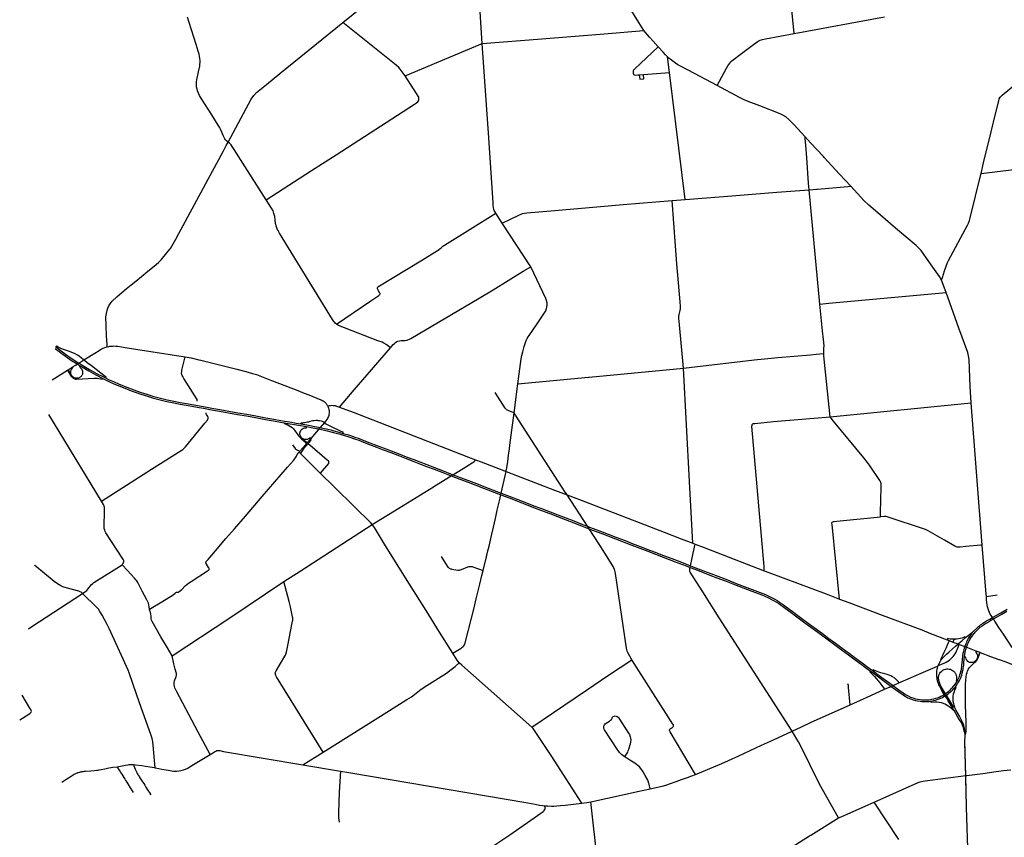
# Model space of a CAD drawing. Header units: feet. Extents: x 1677015 to 1902061, y 161166 to 378285.
# Tile 2 of 66: x 1677015 to 1719440, y 203169 to 238414. Entities that reach past the tile are written whole.
import ezdxf

# ---------------------------------------------------------------- set-up
doc = ezdxf.new("R2010")
doc.units = ezdxf.units.FT
doc.header["$MEASUREMENT"] = 0
doc.layers.add('326765_Road_Centerlines_O', color=7, linetype='Continuous')

msp = doc.modelspace()

# ---------------------------------------------------------------- linework, layer by layer
at = {"layer": '326765_Road_Centerlines_O'}
for p, q in [((1690942, 238294), (1695510, 241998)), ((1710389, 237816), (1714283, 238534)), ((1693629, 235990), (1696949, 237382)), ((1705009, 236136), (1704923, 236811)), ((1703656, 236039), (1703711, 236043)), ((1703711, 236043), (1703890, 236056)), ((1703890, 236056), (1705009, 236136)), ((1705683, 230659), (1705009, 236136)), ((1711037, 231085), (1711354, 231112)), ((1711495, 226151), (1711037, 231085)), ((1705131, 230616), (1705683, 230659)), ((1705131, 230616), (1705683, 230659)), ((1697808, 229638), (1697525, 230076)), ((1699036, 227762), (1697808, 229638)), ((1716935, 226652), (1716735, 227187)), ((1678558, 224322), (1678582, 224303)), ((1678607, 224338), (1678582, 224303)), ((1679786, 223749), (1680319, 224083)), ((1691993, 223106), (1692987, 224262)), ((1679786, 223749), (1679748, 223766)), ((1679812, 223717), (1679786, 223749)), ((1678421, 222895), (1679068, 223301)), ((1679068, 223301), (1679100, 223321)), ((1679100, 223321), (1679326, 223463)), ((1679111, 223303), (1679100, 223321)), ((1679209, 223144), (1679111, 223303)), ((1679326, 223463), (1679418, 223520)), ((1701551, 223011), (1705623, 223397)), ((1679221, 223151), (1679209, 223144)), ((1680719, 222969), (1680737, 223006)), ((1687915, 222845), (1688999, 222426)), ((1688999, 222426), (1689197, 222346)), ((1689197, 222346), (1689541, 222209)), ((1698317, 221468), (1698481, 222713)), ((1711941, 221288), (1718015, 221897)), ((1718491, 215763), (1718015, 221897)), ((1680535, 217663), (1678277, 221392)), ((1688411, 221042), (1688404, 221001)), ((1690146, 221048), (1690122, 221064)), ((1690166, 221034), (1690146, 221048)), ((1689132, 221028), (1689125, 220991)), ((1689373, 220827), (1689378, 220871)), ((1689878, 220738), (1689563, 220363)), ((1689907, 220772), (1689878, 220738)), ((1689896, 220774), (1689907, 220772)), ((1690949, 220583), (1690960, 220624)), ((1689238, 220321), (1689246, 220331)), ((1689379, 220200), (1689238, 220321)), ((1689404, 220179), (1689379, 220200)), ((1689563, 220363), (1689404, 220179)), ((1689499, 220204), (1689594, 220317)), ((1689563, 220363), (1689532, 220391)), ((1689077, 219802), (1689050, 219770)), ((1689109, 219713), (1689050, 219770)), ((1689357, 220169), (1689378, 220150)), ((1689404, 220179), (1689378, 220150)), ((1696355, 219560), (1696650, 219446)), ((1696650, 219446), (1696895, 219352)), ((1696895, 219352), (1697532, 219106)), ((1697532, 219106), (1697973, 218937)), ((1697973, 218937), (1698420, 218765)), ((1698420, 218765), (1700061, 218135)), ((1700061, 218135), (1700608, 217925)), ((1697684, 217669), (1697744, 217933)), ((1700608, 217925), (1700579, 217969)), ((1700608, 217925), (1701204, 217696)), ((1701204, 217696), (1704777, 216322)), ((1701982, 215807), (1701554, 216471)), ((1705521, 216036), (1706017, 215845)), ((1706017, 215845), (1706113, 215808)), ((1706113, 215808), (1706511, 215655)), ((1706511, 215655), (1709095, 214662)), ((1718659, 213652), (1718491, 215763)), ((1709095, 214662), (1709288, 214589)), ((1709288, 214589), (1711758, 213659)), ((1711758, 213659), (1712340, 213440)), ((1712340, 213440), (1712745, 213288)), ((1718667, 213551), (1718659, 213652)), ((1718667, 213551), (1719131, 213622)), ((1719026, 212493), (1718969, 212580)), ((1716993, 211734), (1716973, 211680)), ((1717326, 211706), (1717327, 211697)), ((1717761, 211778), (1717739, 211805)), ((1717761, 211778), (1718063, 212017)), ((1716973, 211680), (1717062, 211646)), ((1717062, 211646), (1717050, 211616)), ((1717062, 211646), (1717221, 211587)), ((1717235, 211624), (1717221, 211587)), ((1717852, 211349), (1718209, 211212)), ((1718209, 211212), (1718382, 211147)), ((1718301, 210943), (1718285, 210944)), ((1718369, 211108), (1718301, 210943)), ((1718382, 211147), (1718369, 211108)), ((1718382, 211147), (1718402, 211138)), ((1718388, 211104), (1718402, 211138)), ((1716461, 210510), (1716559, 210553)), ((1716696, 210831), (1716726, 210816)), ((1713674, 210334), (1713647, 210301)), ((1713791, 210391), (1713768, 210356)), ((1714264, 209588), (1714281, 209550)), ((1714281, 209550), (1714519, 209654)), ((1714899, 209824), (1714879, 209868)), ((1717362, 209909), (1717399, 209889)), ((1716276, 209038), (1716280, 208994)), ((1717302, 208776), (1717269, 208759)), ((1717217, 208665), (1717250, 208682)), ((1717755, 207623), (1717787, 207624)), ((1689210, 206293), (1690087, 206841)), ((1717766, 206222), (1717752, 206895)), ((1681314, 206064), (1681219, 206212)), ((1689210, 206293), (1690835, 206023)), ((1717775, 205830), (1717766, 206222)), ((1682804, 206176), (1682856, 206166)), ((1682856, 206166), (1683014, 206137)), ((1717775, 205830), (1717827, 205837)), ((1717780, 205672), (1717775, 205830)), ((1717827, 205837), (1717933, 205851)), ((1717933, 205851), (1718512, 205926)), ((1718512, 205926), (1719092, 206001)), ((1719092, 206001), (1719197, 206015)), ((1704183, 205262), (1704134, 205467)), ((1714890, 203076), (1713834, 204687)), ((1711097, 203261), (1712293, 204003)), ((1712293, 204003), (1712341, 204025))]:
    msp.add_line(p, q, dxfattribs=at)
for points in [[(1710389, 237816), (1710118, 240605), (1709987, 241914), (1709971, 242079), (1709968, 242276), (1709984, 242424), (1710024, 242960), (1710069, 243441), (1710150, 244494), (1710196, 245056), (1710285, 246230)], [(1703904, 237949), (1703691, 238288), (1702221, 240675), (1701661, 241592), (1700754, 243162), (1700695, 243247), (1700645, 243311), (1700599, 243358), (1700161, 243776), (1700115, 243829), (1700100, 243855), (1700092, 243876)], [(1696949, 237382), (1696769, 240137), (1696762, 240257), (1696762, 240324), (1696766, 240391), (1696774, 240442), (1696980, 241275), (1697231, 242373), (1697401, 243106)], [(1686002, 233137), (1685924, 233197), (1685886, 233237), (1685855, 233281), (1685787, 233428), (1685729, 233560), (1685668, 233691), (1685619, 233778), (1685567, 233865), (1685289, 234309), (1684854, 235000), (1684768, 235140), (1684713, 235248), (1684677, 235341), (1684657, 235413), (1684639, 235515), (1684631, 235626), (1684638, 235728), (1684649, 235821), (1684721, 236171), (1684771, 236417), (1684784, 236490), (1684790, 236563), (1684792, 236661), (1684784, 236743), (1684767, 236841), (1684746, 236921), (1684707, 237052), (1684615, 237351), (1684321, 238299), (1684249, 238528)], [(1686002, 233137), (1686993, 234984), (1687097, 235145), (1687215, 235268), (1687644, 235625), (1688229, 236091), (1690942, 238294)], [(1693629, 235990), (1693491, 236173), (1693409, 236285), (1693348, 236352), (1693247, 236434), (1693162, 236508), (1690942, 238294)], [(1696949, 237382), (1699516, 237586), (1702196, 237802), (1703904, 237949)], [(1704523, 237248), (1704303, 237495), (1704147, 237667), (1703904, 237949)], [(1708835, 237482), (1708918, 237526), (1709015, 237562), (1709154, 237593), (1710389, 237816)], [(1697525, 230076), (1697488, 230140), (1697466, 230189), (1697451, 230230), (1697431, 230317), (1697421, 230408), (1697413, 230524), (1697232, 233320), (1696949, 237382)], [(1704523, 237248), (1703511, 236280), (1703467, 236233), (1703453, 236202), (1703447, 236157), (1703452, 236103), (1703458, 236068), (1703468, 236052), (1703494, 236035), (1703540, 236029), (1703656, 236039)], [(1704923, 236811), (1704837, 236901), (1704734, 237012), (1704523, 237248)], [(1707064, 235572), (1707467, 236317), (1707528, 236426), (1707654, 236594), (1707700, 236639), (1707816, 236733), (1707999, 236871), (1708578, 237301), (1708798, 237463), (1708835, 237482)], [(1707064, 235572), (1706084, 236093), (1705490, 236407), (1705379, 236470), (1705266, 236545), (1704986, 236757), (1704923, 236811)], [(1718440, 231788), (1718548, 232237), (1718877, 233581), (1719066, 234355), (1719199, 234918), (1719225, 235007), (1719262, 235069), (1719354, 235153), (1721403, 236861)], [(1687634, 230652), (1689594, 231915), (1690649, 232595), (1694026, 234777), (1694114, 234834), (1694171, 234879), (1694192, 234910), (1694209, 234955), (1694214, 235013), (1694209, 235069), (1694188, 235118), (1694115, 235229), (1693629, 235990)], [(1703711, 236043), (1703734, 235850), (1703914, 235864), (1703890, 236056)], [(1710862, 233358), (1710369, 233892), (1710154, 234118), (1710029, 234225), (1709904, 234298), (1709776, 234354), (1708902, 234697), (1708402, 234887), (1708226, 234961), (1708028, 235061), (1707064, 235572)], [(1711681, 232468), (1711642, 232510), (1711092, 233110), (1710862, 233358)], [(1710927, 232457), (1710885, 233000), (1710864, 233281), (1710862, 233358)], [(1685320, 231888), (1685778, 232737), (1685910, 232985), (1686002, 233137)], [(1686170, 232941), (1686122, 233018), (1686085, 233066), (1686051, 233097), (1686002, 233137)], [(1687634, 230652), (1686724, 232070), (1686250, 232813), (1686170, 232941)], [(1711037, 231085), (1711009, 231369), (1710927, 232457)], [(1712824, 231232), (1712345, 231752), (1711681, 232468)], [(1718440, 231788), (1719730, 231941), (1720190, 231983), (1722460, 232144)], [(1683511, 228554), (1683574, 228652), (1683736, 228946), (1683868, 229197), (1685320, 231888)], [(1716735, 227187), (1716774, 227304), (1716868, 227584), (1716989, 227944), (1717031, 228039), (1717852, 229553), (1717895, 229646), (1717940, 229760), (1717970, 229876), (1718423, 231736), (1718440, 231788)], [(1711354, 231112), (1711396, 231115), (1712704, 231223), (1712824, 231232)], [(1716735, 227187), (1716649, 227337), (1716293, 227841), (1715851, 228470), (1715747, 228584), (1715639, 228678), (1714750, 229432), (1713887, 230174), (1713605, 230413), (1713385, 230623), (1713113, 230916), (1712824, 231232)], [(1705683, 230659), (1707341, 230788), (1709642, 230974), (1711037, 231085)], [(1688141, 229332), (1688107, 229402), (1688075, 229483), (1688041, 229629), (1688021, 229789), (1688003, 229935), (1687971, 230065), (1687931, 230169), (1687864, 230296), (1687634, 230652)], [(1697808, 229638), (1698548, 230003), (1698617, 230035), (1698678, 230055), (1698762, 230073), (1698860, 230086), (1700080, 230193), (1701551, 230318), (1703018, 230440), (1705131, 230616)], [(1705419, 225609), (1705419, 225630), (1705427, 225710), (1705468, 225874), (1705483, 225952), (1705492, 226045), (1705473, 226256), (1705327, 227890), (1705268, 228670), (1705131, 230616)], [(1692426, 226858), (1692432, 226876), (1692447, 226894), (1694365, 228060), (1695023, 228458), (1695083, 228501), (1695124, 228535), (1695188, 228596), (1695249, 228647), (1695284, 228674), (1695325, 228699), (1697525, 230076)], [(1690555, 225399), (1690497, 225485), (1688208, 229214), (1688145, 229323), (1688141, 229332)], [(1683106, 228069), (1683164, 228130), (1683300, 228285), (1683418, 228429), (1683504, 228543), (1683511, 228554)], [(1680786, 224314), (1680778, 224418), (1680761, 224792), (1680741, 225214), (1680732, 225608), (1680749, 225747), (1680779, 225873), (1680784, 225887), (1680815, 225975), (1680861, 226080), (1680920, 226172), (1680999, 226278), (1681199, 226471), (1681417, 226658), (1681607, 226813), (1681816, 226983), (1682019, 227148), (1682261, 227342), (1682539, 227569), (1682813, 227793), (1682993, 227952), (1683106, 228069)], [(1692987, 224262), (1693109, 224407), (1693160, 224461), (1693213, 224503), (1693265, 224535), (1693315, 224556), (1693382, 224576), (1693450, 224584), (1693539, 224588), (1693618, 224591), (1693677, 224598), (1693710, 224606), (1693741, 224618), (1693805, 224644), (1693868, 224678), (1696816, 226414), (1697422, 226775), (1698715, 227567), (1699036, 227762)], [(1698481, 222713), (1698594, 223579), (1698628, 223798), (1698658, 223942), (1698694, 224090), (1698758, 224327), (1698799, 224460), (1698843, 224581), (1698882, 224667), (1698922, 224737), (1698962, 224797), (1699305, 225307), (1699593, 225730), (1699679, 225867), (1699715, 225957), (1699732, 226027), (1699744, 226121), (1699739, 226215), (1699716, 226304), (1699682, 226398), (1699036, 227762)], [(1690659, 225286), (1692142, 226294), (1692447, 226496), (1692496, 226530), (1692519, 226550), (1692534, 226568), (1692535, 226573)], [(1692534, 226568), (1692535, 226573), (1692541, 226592), (1692542, 226610), (1692537, 226629), (1692478, 226727), (1692434, 226805), (1692426, 226834), (1692425, 226852), (1692426, 226858)], [(1711495, 226151), (1711877, 226187), (1716935, 226652)], [(1718015, 221897), (1717967, 222602), (1717923, 223763), (1717902, 223921), (1717863, 224066), (1717486, 225118), (1716935, 226652)], [(1711657, 224025), (1711664, 224117), (1711670, 224248), (1711673, 224359), (1711643, 224632), (1711607, 224996), (1711495, 226151)], [(1690659, 225286), (1690610, 225330), (1690576, 225368), (1690560, 225392), (1690555, 225399)], [(1692987, 224262), (1692915, 224326), (1692857, 224375), (1692801, 224415), (1692712, 224468), (1692628, 224506), (1692450, 224575), (1690750, 225231), (1690659, 225286)], [(1705623, 223397), (1705442, 225261), (1705427, 225435), (1705421, 225524), (1705419, 225609)], [(1678549, 224235), (1678709, 224112), (1678992, 223907), (1679251, 223729), (1679489, 223573)], [(1678582, 224303), (1678667, 224238), (1678758, 224169), (1678855, 224097), (1679049, 223957), (1679174, 223870), (1679367, 223740), (1679565, 223612), (1679698, 223530), (1679849, 223438), (1680021, 223338), (1680328, 223169), (1680629, 223014), (1680719, 222969)], [(1679748, 223766), (1679678, 223822), (1679571, 223906), (1679508, 223949), (1679401, 224007), (1679306, 224046), (1679114, 224118), (1678863, 224209), (1678752, 224258), (1678667, 224304), (1678607, 224338)], [(1680319, 224083), (1680362, 224110), (1680528, 224210), (1680610, 224255), (1680689, 224285), (1680786, 224314)], [(1680786, 224314), (1680850, 224328), (1680901, 224335), (1680953, 224341), (1681013, 224346), (1681077, 224349), (1681155, 224346), (1681245, 224336), (1681560, 224287), (1682023, 224212), (1684146, 223883)], [(1705623, 223397), (1708666, 223746), (1709101, 223796), (1709679, 223848), (1711084, 223974), (1711332, 223998), (1711493, 224012), (1711657, 224025)], [(1711941, 221288), (1711660, 223927), (1711657, 224025)], [(1679418, 223520), (1679496, 223568), (1679565, 223612), (1679786, 223749)], [(1680737, 223006), (1680644, 223071), (1680511, 223170), (1680108, 223487), (1679927, 223629), (1679812, 223717)], [(1684667, 221975), (1684661, 222037), (1684093, 222946), (1684044, 223027), (1684014, 223077), (1683996, 223115), (1683989, 223148), (1683988, 223183), (1683995, 223237), (1684007, 223300), (1684146, 223883)], [(1684146, 223883), (1684401, 223832), (1684741, 223751), (1684817, 223732)], [(1684817, 223732), (1686372, 223348), (1686763, 223250), (1686902, 223212), (1687044, 223169), (1687212, 223112), (1687427, 223034), (1687859, 222867), (1687915, 222845)], [(1679068, 223301), (1679240, 223039), (1679263, 223012), (1679288, 222987), (1679316, 222966), (1679346, 222951), (1679385, 222935), (1679425, 222924), (1679469, 222922), (1680224, 222960), (1680288, 222960), (1680354, 222958), (1680431, 222948), (1680512, 222930), (1680574, 222911), (1680597, 222947)], [(1679221, 223151), (1679215, 223178), (1679213, 223215), (1679216, 223247), (1679222, 223274), (1679232, 223303), (1679245, 223334), (1679270, 223372), (1679295, 223400), (1679310, 223424), (1679325, 223443), (1679326, 223463)], [(1679582, 223515), (1679593, 223480), (1679619, 223428), (1679662, 223382), (1679686, 223349), (1679710, 223305), (1679722, 223264), (1679727, 223222), (1679727, 223188), (1679722, 223159), (1679715, 223133), (1679706, 223106), (1679691, 223078), (1679676, 223056), (1679662, 223039), (1679642, 223020), (1679618, 223001), (1679599, 222989), (1679574, 222976), (1679552, 222967), (1679528, 222960), (1679496, 222955), (1679465, 222954), (1679440, 222956), (1679419, 222960), (1679389, 222968), (1679366, 222977), (1679345, 222987), (1679329, 222997), (1679306, 223015), (1679278, 223041), (1679264, 223061), (1679255, 223075), (1679241, 223096), (1679229, 223122), (1679224, 223135), (1679221, 223151)], [(1679489, 223573), (1679496, 223568), (1679582, 223515)], [(1679582, 223515), (1679818, 223371), (1679990, 223271), (1680296, 223103), (1680597, 222947)], [(1706017, 215845), (1705873, 218513), (1705623, 223397)], [(1680597, 222947), (1680688, 222902), (1680863, 222819), (1681071, 222723), (1681253, 222642), (1681432, 222568), (1681616, 222495), (1681812, 222420), (1682032, 222340), (1682238, 222269), (1682478, 222193), (1682780, 222103), (1683005, 222043), (1683352, 221958), (1683584, 221907), (1683929, 221840), (1684278, 221778), (1684664, 221709), (1684933, 221661), (1685281, 221599), (1685629, 221538), (1686015, 221469), (1686403, 221399), (1686791, 221331), (1687178, 221262), (1687603, 221186), (1687948, 221126), (1688257, 221070), (1688411, 221042)], [(1680719, 222969), (1680877, 222894), (1681087, 222796), (1681267, 222718), (1681449, 222642), (1681635, 222567), (1681822, 222495), (1682048, 222412), (1682254, 222341), (1682493, 222265), (1682796, 222175), (1683018, 222115), (1683368, 222030), (1683589, 221981), (1683935, 221913), (1684285, 221850), (1684670, 221782), (1684942, 221734), (1685291, 221672), (1685637, 221611), (1686031, 221541), (1686413, 221473), (1686807, 221403), (1687194, 221334), (1687619, 221258), (1687959, 221197), (1688273, 221142), (1688427, 221114), (1688655, 221074), (1688925, 221026), (1689125, 220991)], [(1690794, 221710), (1691432, 222454), (1691993, 223106)], [(1698481, 222713), (1701519, 223008), (1701551, 223011)], [(1698317, 221468), (1698277, 221482), (1698089, 221548), (1698027, 221576), (1697994, 221598), (1697970, 221618), (1697933, 221666), (1697506, 222339)], [(1689541, 222209), (1689923, 222057), (1690010, 222020), (1690053, 222000), (1690093, 221977), (1690129, 221951), (1690161, 221924), (1690189, 221897), (1690214, 221870), (1690236, 221841), (1690256, 221812), (1690272, 221789), (1690290, 221755)], [(1680535, 217663), (1682689, 219032), (1683975, 219838), (1684045, 219887), (1684094, 219933), (1684161, 220005), (1684994, 221025), (1685101, 221149), (1685128, 221188), (1685140, 221229), (1685137, 221265), (1685115, 221309), (1685066, 221395), (1685055, 221429), (1685056, 221460)], [(1690290, 221755), (1690310, 221709), (1690325, 221669), (1690341, 221611), (1690348, 221565), (1690352, 221511), (1690349, 221446), (1690342, 221396), (1690331, 221345), (1690319, 221304), (1690299, 221259), (1690280, 221221), (1690253, 221179), (1690207, 221119), (1690146, 221048)], [(1690290, 221755), (1690360, 221779), (1690406, 221788), (1690460, 221792), (1690515, 221789), (1690560, 221785), (1690611, 221776), (1690663, 221761), (1690794, 221710)], [(1690794, 221710), (1691387, 221492), (1692484, 221059), (1696355, 219560)], [(1697973, 218937), (1697981, 218970), (1698007, 219101), (1698043, 219369), (1698079, 219644), (1698114, 219920), (1698133, 220067), (1698190, 220501), (1698317, 221468)], [(1700579, 217969), (1700525, 218051), (1698380, 221373), (1698317, 221468)], [(1688411, 221042), (1689112, 220917), (1689378, 220871)], [(1690122, 221064), (1690094, 221076), (1690056, 221089), (1689999, 221104), (1689929, 221119), (1689878, 221129), (1689845, 221133), (1689800, 221134), (1689782, 221133), (1689695, 221128), (1689664, 221124), (1689629, 221116), (1689516, 221088), (1689454, 221071), (1689403, 221059), (1689342, 221045), (1689293, 221037), (1689246, 221029), (1689201, 221025), (1689153, 221026), (1689132, 221028)], [(1690146, 221048), (1689962, 220837), (1689907, 220772)], [(1690960, 220624), (1690802, 220694), (1690476, 220851), (1690227, 220975), (1690197, 220995), (1690166, 221034)], [(1709095, 214662), (1709088, 214839), (1708568, 220893), (1708570, 220933), (1708577, 220963), (1708595, 220985), (1708620, 221002), (1708653, 221009), (1708692, 221014), (1709498, 221095), (1711941, 221288)], [(1714104, 216988), (1714103, 217164), (1714133, 218261), (1714135, 218377), (1714133, 218427), (1714124, 218468), (1714073, 218554), (1713634, 219213), (1713550, 219328), (1713389, 219526), (1712086, 221103), (1711941, 221288)], [(1688404, 221001), (1688538, 220957), (1688611, 220925), (1688683, 220882), (1688749, 220832), (1688807, 220773), (1688884, 220681), (1688970, 220566), (1689032, 220481), (1689080, 220422), (1689164, 220340), (1689357, 220169)], [(1689246, 220331), (1689223, 220342), (1689200, 220356), (1689177, 220375), (1689156, 220396), (1689139, 220416), (1689122, 220443), (1689109, 220470), (1689099, 220497), (1689091, 220526), (1689088, 220556), (1689089, 220592), (1689095, 220629), (1689105, 220663), (1689123, 220697), (1689146, 220732), (1689175, 220760), (1689201, 220782), (1689243, 220805), (1689289, 220819), (1689331, 220827), (1689373, 220827)], [(1689125, 220991), (1689392, 220943), (1689527, 220919), (1689726, 220882), (1689962, 220837), (1690077, 220809), (1690287, 220762), (1690423, 220729), (1690557, 220695), (1690764, 220638), (1690949, 220583)], [(1689378, 220871), (1689651, 220821), (1689896, 220774)], [(1689907, 220772), (1690267, 220690), (1690535, 220623), (1690760, 220562), (1690929, 220512), (1690967, 220500)], [(1689532, 220391), (1689508, 220371), (1689484, 220354), (1689460, 220341), (1689429, 220328), (1689398, 220319), (1689368, 220313), (1689345, 220312), (1689313, 220314), (1689287, 220318), (1689265, 220324), (1689246, 220331)], [(1689448, 220121), (1689457, 220147), (1689476, 220177), (1689499, 220204)], [(1690949, 220583), (1691119, 220531), (1691262, 220485), (1691450, 220421), (1691639, 220354), (1691849, 220275), (1692108, 220176), (1692402, 220063), (1692683, 219955), (1693023, 219824), (1693390, 219683), (1693672, 219575), (1694003, 219448), (1694258, 219350), (1694554, 219236), (1694888, 219108), (1695260, 218966), (1695484, 218879), (1695685, 218801), (1695805, 218756), (1695990, 218685), (1696360, 218543), (1696691, 218415), (1697017, 218290), (1697384, 218149), (1697641, 218051), (1697761, 218005), (1698111, 217871), (1698478, 217731), (1698846, 217589), (1699173, 217463), (1699500, 217337), (1699869, 217195), (1700203, 217067), (1700546, 216936), (1700888, 216805), (1701230, 216674), (1701381, 216616), (1701485, 216576), (1701569, 216543), (1701726, 216483), (1702107, 216337), (1702374, 216234), (1702707, 216107), (1703098, 215957), (1703405, 215839), (1703745, 215709), (1704086, 215578), (1704353, 215476), (1704759, 215319), (1705115, 215184), (1705344, 215096), (1705669, 214971), (1705916, 214876), (1706141, 214790), (1706484, 214658), (1706790, 214541), (1707095, 214423), (1707512, 214263), (1707891, 214117), (1708233, 213986), (1708579, 213854), (1708920, 213724), (1709034, 213680), (1709147, 213633), (1709240, 213592), (1709324, 213552), (1709443, 213492), (1709551, 213433), (1709657, 213370), (1709760, 213304), (1709841, 213249), (1709921, 213192), (1710045, 213101), (1710299, 212914), (1710488, 212774), (1710771, 212565), (1711048, 212362), (1711346, 212142), (1711607, 211951), (1711886, 211744), (1712170, 211535), (1712455, 211324), (1712774, 211089), (1713060, 210878), (1713311, 210692), (1713564, 210506), (1713715, 210395), (1713768, 210356)], [(1690967, 220500), (1691245, 220412), (1691434, 220348), (1691622, 220282), (1691832, 220203), (1692092, 220103), (1692386, 219990), (1692679, 219878), (1693006, 219752), (1693374, 219610), (1693667, 219499), (1694002, 219370), (1694291, 219259), (1694550, 219159), (1694878, 219034), (1695243, 218893), (1695468, 218807), (1695609, 218754), (1695794, 218682), (1695975, 218613), (1696343, 218471), (1696675, 218343), (1697001, 218217), (1697368, 218077), (1697625, 217978), (1697744, 217933)], [(1685054, 215055), (1685065, 215072), (1685129, 215145), (1685449, 215521), (1685902, 216044), (1686271, 216471), (1686742, 217017), (1687466, 217858), (1688559, 219122), (1688812, 219417), (1688852, 219464), (1688898, 219528), (1688937, 219598), (1688973, 219670), (1689010, 219721), (1689050, 219770)], [(1689077, 219802), (1689039, 219830), (1689004, 219844), (1688968, 219854), (1688941, 219870), (1688916, 219898), (1688866, 219970), (1688816, 220039), (1688782, 220083)], [(1689378, 220150), (1689230, 219976), (1689077, 219802)], [(1689109, 219713), (1689166, 219780), (1689272, 219944), (1689328, 220013), (1689396, 220092), (1689418, 220110), (1689448, 220121)], [(1689448, 220121), (1689470, 220117), (1689490, 220108), (1689516, 220090), (1690269, 219434)], [(1689966, 218870), (1689638, 219190), (1689440, 219386), (1689109, 219713)], [(1690269, 219434), (1690273, 219430), (1690300, 219405), (1690323, 219376), (1690329, 219350), (1690327, 219322), (1690319, 219288), (1689966, 218870)], [(1696322, 219195), (1696511, 219310), (1696583, 219357), (1696629, 219402), (1696650, 219446)], [(1694845, 218281), (1694853, 218285), (1695529, 218706), (1695609, 218754), (1695685, 218801), (1696309, 219187), (1696322, 219195)], [(1697744, 217933), (1697761, 218005), (1697973, 218937)], [(1692207, 216646), (1692143, 216718), (1691441, 217413), (1690570, 218272), (1689966, 218870)], [(1692207, 216646), (1693352, 217360), (1694845, 218281)], [(1681426, 214917), (1681452, 214942), (1681478, 214977), (1681493, 215010), (1681500, 215052), (1681496, 215091), (1681482, 215131), (1681461, 215171), (1680727, 216299), (1680701, 216353), (1680680, 216410), (1680662, 216479), (1680657, 216534), (1680655, 216602), (1680674, 217206), (1680673, 217325), (1680666, 217388), (1680649, 217452), (1680622, 217517), (1680535, 217663)], [(1696983, 214670), (1697124, 215261), (1697188, 215519), (1697239, 215722), (1697298, 215981), (1697357, 216237), (1697425, 216537), (1697510, 216910), (1697593, 217272), (1697684, 217669)], [(1697744, 217933), (1698099, 217797), (1698465, 217657), (1698833, 217516), (1699159, 217390), (1699492, 217262), (1699857, 217122), (1700192, 216993), (1700523, 216866), (1700887, 216726), (1701220, 216598), (1701440, 216514), (1701554, 216471)], [(1701554, 216471), (1701485, 216576), (1700608, 217925)], [(1712340, 213440), (1712016, 216658), (1712012, 216706), (1712012, 216731), (1712022, 216755), (1712046, 216775), (1712079, 216784), (1712115, 216788), (1712222, 216797), (1714104, 216988)], [(1718491, 215763), (1718421, 215759), (1717780, 215698), (1717542, 215675), (1717488, 215671), (1717446, 215672), (1717404, 215678), (1717363, 215693), (1717312, 215718), (1716858, 215978), (1716166, 216375), (1716098, 216412), (1716050, 216432), (1714390, 216981), (1714352, 216992), (1714306, 216999), (1714265, 216999), (1714104, 216988)], [(1688403, 214195), (1689096, 214646), (1692207, 216646)], [(1695673, 211103), (1695108, 212008), (1694523, 212940), (1693812, 214075), (1692782, 215728), (1692297, 216518), (1692257, 216581), (1692207, 216646)], [(1701554, 216471), (1701695, 216416), (1702098, 216261), (1702691, 216035), (1703388, 215767), (1704083, 215501), (1704744, 215247), (1705260, 215049), (1705734, 214867), (1705901, 214804)], [(1704777, 216322), (1704787, 216318), (1705521, 216036)], [(1703385, 210817), (1703234, 211108), (1703194, 211189), (1703171, 211256), (1703158, 211324), (1702685, 214534), (1702672, 214610), (1702659, 214674), (1702642, 214729), (1702620, 214777), (1702583, 214837), (1702405, 215150), (1701982, 215807)], [(1705901, 214804), (1705916, 214876), (1706029, 215422), (1706113, 215808)], [(1695173, 215277), (1695441, 214853), (1695463, 214821), (1695491, 214796), (1695524, 214772), (1695552, 214757), (1695583, 214742), (1695603, 214735), (1695632, 214728), (1695888, 214682), (1695929, 214680), (1695961, 214685), (1695990, 214693), (1696045, 214712), (1696326, 214828), (1696361, 214840), (1696397, 214847), (1696425, 214849), (1696459, 214847), (1696486, 214842), (1696513, 214837), (1696537, 214830), (1696983, 214670)], [(1679723, 213672), (1679662, 213730), (1679615, 213755), (1679568, 213773), (1679021, 213920), (1678880, 213964), (1678781, 214008), (1678647, 214090), (1678501, 214193), (1677672, 214889), (1677655, 214906)], [(1679723, 213672), (1679866, 213773), (1679903, 213807), (1679957, 213868), (1680106, 214062), (1680160, 214113), (1680213, 214152), (1681426, 214917)], [(1682614, 213000), (1682596, 213104), (1682585, 213181), (1682566, 213256), (1682490, 213404), (1682287, 213786), (1682108, 214149), (1682068, 214218), (1682024, 214273), (1681960, 214342), (1681644, 214685), (1681426, 214917)], [(1682614, 213000), (1683133, 213319), (1683625, 213621), (1683708, 213687), (1683748, 213721), (1683778, 213735), (1683815, 213738), (1683852, 213743), (1683887, 213759), (1683942, 213802), (1684000, 213856), (1684148, 214015), (1684213, 214068), (1684287, 214119), (1684398, 214189), (1685111, 214654), (1685157, 214686), (1685173, 214704), (1685179, 214723), (1685181, 214746), (1685174, 214770), (1685155, 214800), (1685059, 214938), (1685051, 214954), (1685045, 214970), (1685039, 214987), (1685039, 215013), (1685046, 215042), (1685054, 215055)], [(1695673, 211103), (1696038, 211327), (1696084, 211360), (1696119, 211392), (1696147, 211426), (1696176, 211467), (1696196, 211505), (1696214, 211556), (1696591, 213065), (1696686, 213447), (1696842, 214078), (1696932, 214451), (1696983, 214670)], [(1705888, 214646), (1705887, 214651), (1705884, 214711), (1705892, 214759), (1705901, 214804)], [(1705901, 214804), (1706100, 214727), (1706430, 214600), (1706758, 214474), (1707054, 214359), (1707456, 214205), (1707821, 214065), (1708187, 213925), (1708555, 213784), (1708881, 213660), (1709098, 213573), (1709280, 213491), (1709407, 213427), (1709521, 213364), (1709619, 213306), (1709719, 213242), (1709799, 213188), (1709879, 213131), (1710004, 213040), (1710257, 212853), (1710446, 212713), (1710730, 212505), (1711006, 212301), (1711305, 212081), (1711557, 211894), (1711844, 211683), (1712128, 211474), (1712413, 211263), (1712732, 211028), (1713018, 210817), (1713270, 210632), (1713523, 210445), (1713674, 210334)], [(1710292, 207739), (1707154, 212629), (1706449, 213755), (1706030, 214400), (1705974, 214486), (1705926, 214562), (1705908, 214596), (1705895, 214624), (1705888, 214646)], [(1683579, 210987), (1686072, 212630), (1688403, 214195)], [(1690087, 206841), (1688083, 210089), (1688053, 210147), (1688039, 210185), (1688031, 210221), (1688030, 210253), (1688033, 210284), (1688063, 210350), (1688437, 210977), (1688462, 211016), (1688483, 211059), (1688499, 211100), (1688518, 211153), (1688572, 211432), (1688685, 212034), (1688774, 212480), (1688782, 212526), (1688786, 212575), (1688782, 212631), (1688774, 212675), (1688683, 213099), (1688632, 213328), (1688403, 214195)], [(1677391, 212152), (1677539, 212253), (1679723, 213672)], [(1682856, 206166), (1682746, 207293), (1682738, 207363), (1682723, 207428), (1682667, 207597), (1682181, 208971), (1681905, 209752), (1681727, 210259), (1681682, 210378), (1681540, 210690), (1680867, 212171), (1680786, 212349), (1680569, 212740), (1680474, 212901), (1680407, 212999), (1680329, 213084), (1679723, 213672)], [(1718969, 212580), (1718929, 212642), (1718870, 212733), (1718835, 212792), (1718799, 212859), (1718767, 212932), (1718739, 213015), (1718712, 213109), (1718699, 213194), (1718688, 213288), (1718678, 213403), (1718672, 213484), (1718667, 213551)], [(1683579, 210987), (1683379, 211335), (1683097, 211815), (1682717, 212467), (1682697, 212529), (1682687, 212591), (1682683, 212648), (1682681, 212712), (1682672, 212779), (1682645, 212872), (1682623, 212937), (1682615, 212972), (1682614, 213000)], [(1712745, 213288), (1714180, 212751), (1715885, 212106)], [(1718063, 212017), (1718265, 212200), (1718323, 212250), (1718371, 212290), (1718418, 212326), (1718465, 212363), (1718513, 212396), (1718593, 212448), (1718678, 212499), (1718812, 212576), (1718929, 212642), (1719287, 212849), (1719558, 213005)], [(1717897, 211574), (1717909, 211599), (1717959, 211690), (1718004, 211768), (1718052, 211841), (1718097, 211903), (1718139, 211957), (1718196, 212025), (1718253, 212086), (1718307, 212138), (1718360, 212186), (1718405, 212225), (1718452, 212262), (1718500, 212298), (1718548, 212331), (1718628, 212384), (1718713, 212435), (1718846, 212511), (1718969, 212580)], [(1717897, 211574), (1717909, 211599), (1717959, 211690), (1718004, 211768), (1718052, 211841), (1718097, 211903), (1718139, 211957), (1718196, 212025), (1718253, 212086), (1718307, 212138), (1718360, 212186), (1718405, 212225), (1718452, 212262), (1718500, 212298), (1718548, 212331), (1718628, 212384), (1718713, 212435), (1718846, 212511), (1718969, 212580)], [(1717897, 211574), (1717909, 211599), (1717959, 211690), (1718004, 211768), (1718052, 211841), (1718097, 211903), (1718139, 211957), (1718196, 212025), (1718253, 212086), (1718307, 212138), (1718360, 212186), (1718405, 212225), (1718452, 212262), (1718500, 212298), (1718548, 212331), (1718628, 212384), (1718713, 212435), (1718846, 212511), (1718969, 212580)], [(1718969, 212580), (1719329, 212788), (1719548, 212913)], [(1718969, 212580), (1719329, 212788), (1719548, 212913)], [(1718969, 212580), (1719329, 212788), (1719548, 212913)], [(1719781, 211345), (1719618, 211590), (1719400, 211924), (1719205, 212220), (1719026, 212493)], [(1715885, 212106), (1716258, 211951), (1716973, 211680)], [(1716726, 210816), (1716792, 210906), (1716871, 210992), (1716946, 211063), (1717043, 211148), (1717214, 211298), (1717338, 211407), (1717447, 211502), (1717624, 211659), (1717761, 211778)], [(1717326, 211706), (1717242, 211706), (1717170, 211709), (1717103, 211716), (1717037, 211726), (1716993, 211734)], [(1717739, 211805), (1717678, 211778), (1717615, 211756), (1717544, 211735), (1717460, 211718), (1717382, 211707), (1717326, 211706)], [(1717399, 209889), (1717433, 209951), (1717467, 210019), (1717502, 210098), (1717529, 210172), (1717552, 210248), (1717571, 210320), (1717588, 210403), (1717598, 210462), (1717606, 210519), (1717616, 210595), (1717623, 210660), (1717641, 210851), (1717652, 210973), (1717674, 211107), (1717691, 211190), (1717707, 211257), (1717726, 211326), (1717745, 211389), (1717768, 211452), (1717796, 211525), (1717821, 211584), (1717846, 211638), (1717899, 211736), (1717940, 211807), (1717993, 211887), (1718063, 212017)], [(1717050, 211616), (1717026, 211557), (1716982, 211457), (1716930, 211343), (1716886, 211246), (1716838, 211141), (1716789, 211033), (1716696, 210831)], [(1716705, 210618), (1716870, 210691), (1716941, 210726), (1717011, 210766), (1717073, 210807), (1717124, 210847), (1717182, 210900), (1717240, 210963), (1717285, 211021), (1717322, 211076), (1717363, 211150), (1717401, 211232), (1717424, 211296), (1717496, 211483)], [(1717221, 211587), (1717447, 211502), (1717496, 211483)], [(1717327, 211697), (1717302, 211695), (1717282, 211687), (1717262, 211673), (1717248, 211654), (1717235, 211624)], [(1717496, 211483), (1717745, 211389), (1717793, 211371)], [(1717727, 210966), (1717740, 211061), (1717757, 211151), (1717769, 211210), (1717784, 211268), (1717813, 211364), (1717830, 211414), (1717855, 211475), (1717881, 211539), (1717897, 211574)], [(1717727, 210966), (1717740, 211061), (1717757, 211151), (1717769, 211210), (1717784, 211268), (1717813, 211364), (1717830, 211414), (1717855, 211475), (1717881, 211539), (1717897, 211574)], [(1717751, 211122), (1717757, 211151), (1717769, 211210), (1717784, 211268), (1717813, 211364), (1717830, 211414), (1717855, 211475), (1717881, 211539), (1717897, 211574)], [(1717793, 211371), (1717813, 211364), (1717852, 211349)], [(1685223, 206742), (1684712, 207697), (1683767, 209474), (1683722, 209562), (1683695, 209619), (1683684, 209676), (1683678, 209752), (1683676, 209859), (1683682, 209912), (1683693, 209962), (1683747, 210061), (1683764, 210107), (1683775, 210161), (1683766, 210226), (1683712, 210410), (1683657, 210650), (1683579, 210987)], [(1695951, 210696), (1695896, 210760), (1695838, 210845), (1695673, 211103)], [(1717333, 209658), (1717394, 209742), (1717428, 209795), (1717464, 209854), (1717506, 209931), (1717545, 210015), (1717577, 210091), (1717604, 210165), (1717627, 210241), (1717645, 210313), (1717663, 210396), (1717673, 210455), (1717681, 210514), (1717690, 210591), (1717698, 210672), (1717717, 210867), (1717727, 210966)], [(1717333, 209658), (1717394, 209742), (1717428, 209795), (1717464, 209854), (1717506, 209931), (1717545, 210015), (1717577, 210091), (1717604, 210165), (1717627, 210241), (1717645, 210313), (1717663, 210396), (1717673, 210455), (1717681, 210514), (1717690, 210591), (1717698, 210672), (1717717, 210867), (1717727, 210966)], [(1717636, 210277), (1717645, 210313), (1717663, 210396), (1717673, 210455), (1717681, 210514), (1717690, 210591), (1717698, 210672), (1717717, 210867), (1717727, 210966)], [(1717727, 210966), (1717740, 211061), (1717751, 211122)], [(1718285, 210944), (1718276, 210895), (1718258, 210842), (1718229, 210797), (1718188, 210757), (1718150, 210732), (1718110, 210714), (1718064, 210703), (1718012, 210700), (1717958, 210710), (1717916, 210726), (1717868, 210754), (1717836, 210788), (1717815, 210818), (1717791, 210861), (1717775, 210913), (1717754, 210948), (1717727, 210966)], [(1717787, 207624), (1717794, 207738), (1717797, 207856), (1717794, 208113), (1717773, 208873), (1717766, 209133), (1717762, 209321), (1717764, 209619), (1717767, 209765), (1717780, 209946), (1717796, 210092), (1717814, 210198), (1717833, 210268), (1717855, 210333), (1717888, 210402), (1717930, 210469), (1717979, 210533), (1718036, 210592), (1718104, 210652), (1718162, 210704), (1718211, 210749), (1718253, 210794), (1718287, 210855), (1718353, 211020), (1718388, 211104)], [(1718209, 211212), (1718209, 211176), (1718217, 211149), (1718229, 211121), (1718253, 211080), (1718266, 211049), (1718282, 210999), (1718284, 210954), (1718285, 210944)], [(1718402, 211138), (1718849, 210965), (1719208, 210839)], [(1690087, 206841), (1692950, 208637), (1693703, 209105), (1693893, 209230), (1694092, 209387), (1694316, 209554), (1694562, 209719), (1695296, 210171), (1695401, 210240), (1695612, 210406), (1695772, 210537), (1695951, 210696)], [(1699085, 207921), (1696064, 210594), (1695951, 210696)], [(1699085, 207921), (1700955, 209178), (1701444, 209511), (1702383, 210154), (1703385, 210817)], [(1706138, 205879), (1705041, 207721), (1705025, 207750), (1705020, 207773), (1705018, 207795), (1705024, 207818), (1705038, 207838), (1705061, 207856), (1705085, 207871), (1705144, 207909), (1705162, 207924), (1705176, 207944), (1705183, 207965), (1705183, 207988), (1705179, 208012), (1705170, 208031), (1705161, 208044), (1703385, 210817)], [(1714899, 209824), (1715295, 209998), (1715751, 210196), (1716461, 210510)], [(1717250, 208682), (1717218, 208733), (1717023, 209055), (1716956, 209164), (1716893, 209266), (1716855, 209328), (1716749, 209504), (1716673, 209636), (1716643, 209695), (1716621, 209745), (1716599, 209802), (1716582, 209858), (1716566, 209913), (1716549, 209992), (1716541, 210041), (1716536, 210089), (1716532, 210141), (1716531, 210193), (1716533, 210263), (1716539, 210333), (1716553, 210418), (1716563, 210462), (1716593, 210568), (1716632, 210656), (1716694, 210764), (1716726, 210816)], [(1716559, 210553), (1716593, 210568), (1716705, 210618)], [(1717269, 208759), (1716942, 209296), (1716903, 209359), (1716775, 209567), (1716709, 209689), (1716674, 209763), (1716646, 209842), (1716621, 209922), (1716613, 209964), (1716608, 210006), (1716607, 210045), (1716608, 210078), (1716611, 210103), (1716616, 210129), (1716623, 210158), (1716633, 210185), (1716645, 210213), (1716660, 210241), (1716697, 210291), (1716742, 210337), (1716796, 210376), (1716854, 210404), (1716913, 210422), (1716963, 210430), (1717011, 210430), (1717066, 210424), (1717119, 210410), (1717169, 210389), (1717209, 210365), (1717238, 210345), (1717265, 210320), (1717288, 210296), (1717308, 210272), (1717322, 210251), (1717337, 210225), (1717346, 210207), (1717355, 210185), (1717363, 210165), (1717369, 210141), (1717376, 210110), (1717381, 210068), (1717380, 210014), (1717375, 209963), (1717362, 209909)], [(1719208, 210839), (1719218, 210836), (1719459, 210746), (1719794, 210619)], [(1713647, 210301), (1713748, 210204), (1713850, 210097), (1713938, 209997), (1714080, 209823), (1714210, 209660), (1714264, 209588)], [(1713674, 210334), (1713726, 210295), (1714492, 209730)], [(1713768, 210356), (1713939, 210230), (1714167, 210061), (1714644, 209710), (1714741, 209639), (1714896, 209524), (1715080, 209391), (1715185, 209324), (1715291, 209265), (1715394, 209217), (1715504, 209175), (1715606, 209145), (1715696, 209124), (1715807, 209105), (1715885, 209096), (1715960, 209092), (1716043, 209091), (1716121, 209096), (1716199, 209102), (1716271, 209112), (1716322, 209121), (1716400, 209138), (1716483, 209162), (1716557, 209186), (1716631, 209215), (1716704, 209247), (1716787, 209289), (1716855, 209328), (1716903, 209359), (1716940, 209385), (1716997, 209429), (1717044, 209466), (1717102, 209517), (1717154, 209569), (1717211, 209628), (1717266, 209694), (1717330, 209778), (1717364, 209830), (1717399, 209889)], [(1714879, 209868), (1714784, 209968), (1714717, 210028), (1714624, 210092), (1714553, 210130), (1714482, 210163), (1714396, 210193), (1714288, 210221), (1714120, 210264), (1714032, 210289), (1713958, 210314), (1713889, 210345), (1713791, 210391)], [(1717333, 209658), (1717394, 209742), (1717428, 209795), (1717464, 209854), (1717506, 209931), (1717545, 210015), (1717577, 210091), (1717604, 210165), (1717627, 210241), (1717636, 210277)], [(1712796, 208882), (1712728, 209634), (1712721, 209706), (1712702, 209792)], [(1714492, 209730), (1714567, 209675), (1714888, 209439), (1715080, 209305), (1715180, 209241), (1715238, 209211)], [(1714519, 209654), (1714567, 209675), (1714614, 209696)], [(1714614, 209696), (1714644, 209710), (1714899, 209824)], [(1716933, 209290), (1716942, 209296), (1717005, 209342), (1717069, 209391), (1717115, 209429), (1717162, 209472), (1717215, 209525), (1717269, 209583), (1717333, 209658)], [(1717302, 208776), (1717276, 208861), (1717258, 208929), (1717242, 209025), (1717237, 209123), (1717241, 209245), (1717257, 209354), (1717287, 209459), (1717313, 209529), (1717346, 209591), (1717369, 209634), (1717333, 209658)], [(1717302, 208776), (1717276, 208861), (1717258, 208929), (1717242, 209025), (1717237, 209123), (1717241, 209245), (1717257, 209354), (1717287, 209459), (1717313, 209529), (1717346, 209591), (1717369, 209634), (1717333, 209658)], [(1677015, 208239), (1677406, 208484), (1677463, 208523), (1677489, 208543), (1677507, 208564), (1677518, 208599), (1677514, 208634), (1677494, 208682), (1677456, 208741), (1677116, 209293)], [(1712796, 208882), (1713684, 209286), (1714281, 209550)], [(1715238, 209211), (1715286, 209186), (1715396, 209137), (1715508, 209096), (1715619, 209064), (1715700, 209047), (1715813, 209031), (1715890, 209022), (1715965, 209019), (1716048, 209018), (1716126, 209022), (1716204, 209028), (1716276, 209038)], [(1716276, 209038), (1716398, 209062), (1716475, 209082), (1716550, 209106), (1716628, 209135), (1716701, 209165), (1716778, 209202), (1716840, 209235), (1716887, 209262)], [(1716887, 209262), (1716893, 209266), (1716933, 209290)], [(1710292, 207739), (1710700, 207936), (1711086, 208113), (1712796, 208882)], [(1716280, 208994), (1716439, 209005), (1716542, 209004), (1716631, 208993), (1716720, 208975), (1716809, 208948), (1716902, 208910), (1716979, 208868), (1717048, 208821), (1717117, 208767), (1717176, 208710), (1717217, 208665)], [(1717755, 207623), (1717750, 207700), (1717743, 207773), (1717730, 207856), (1717694, 207992), (1717665, 208080), (1717629, 208167), (1717570, 208274), (1717504, 208385), (1717346, 208667), (1717314, 208746), (1717302, 208776)], [(1717755, 207623), (1717750, 207700), (1717743, 207773), (1717730, 207856), (1717694, 207992), (1717665, 208080), (1717629, 208167), (1717570, 208274), (1717504, 208385), (1717346, 208667), (1717314, 208746), (1717302, 208776)], [(1704134, 205467), (1704129, 205487), (1704097, 205594), (1704068, 205661), (1703964, 205838), (1703872, 205991), (1703777, 206133), (1703715, 206206), (1703664, 206256), (1703594, 206313), (1703524, 206363), (1703310, 206493), (1703180, 206574), (1703064, 206651), (1702948, 206732), (1702854, 206831), (1702756, 206963), (1702212, 207796), (1702189, 207853), (1702181, 207900), (1702189, 207959), (1702206, 208012), (1702243, 208055), (1702285, 208085), (1702431, 208178), (1702476, 208212), (1702509, 208254), (1702537, 208299), (1702563, 208343), (1702593, 208377), (1702627, 208394), (1702678, 208402), (1702717, 208397), (1702762, 208380), (1702798, 208355), (1702832, 208307), (1703253, 207661), (1703292, 207594), (1703320, 207504), (1703334, 207440), (1703342, 207370), (1703337, 207280), (1703317, 207184), (1703297, 207117), (1703272, 207044), (1703249, 206960), (1703224, 206898), (1703199, 206842), (1703085, 206669)], [(1717755, 207623), (1717710, 207740), (1717693, 207831), (1717676, 207897), (1717653, 207967), (1717619, 208049), (1717576, 208135), (1717511, 208240), (1717440, 208353), (1717280, 208631), (1717250, 208682)], [(1701240, 204644), (1699916, 206699), (1699224, 207737), (1699136, 207861), (1699085, 207921)], [(1706138, 205879), (1707272, 206354), (1707561, 206483), (1708008, 206688), (1708495, 206911), (1708980, 207138), (1709496, 207377), (1710292, 207739)], [(1712293, 204003), (1711482, 205462), (1710650, 207151), (1710577, 207288), (1710506, 207404), (1710292, 207739)], [(1717775, 205830), (1717745, 207262), (1717757, 207578), (1717755, 207623)], [(1717752, 206895), (1717745, 207262), (1717757, 207578), (1717755, 207623)], [(1683014, 206137), (1683137, 206113), (1683322, 206077), (1683501, 206045), (1683636, 206027), (1683767, 206025), (1683877, 206035), (1683974, 206053), (1684070, 206078), (1684155, 206110), (1684253, 206156), (1684361, 206216), (1685223, 206742)], [(1685223, 206742), (1685404, 206858), (1685462, 206889), (1685510, 206906), (1685561, 206911), (1685642, 206904), (1685803, 206875), (1689210, 206293)], [(1680952, 206175), (1681027, 206188), (1681219, 206212)], [(1681219, 206212), (1681424, 206248), (1681579, 206278), (1681685, 206300), (1681735, 206307), (1681786, 206312), (1681839, 206312), (1681881, 206310), (1681914, 206306)], [(1681914, 206306), (1681936, 206250), (1681992, 206104), (1682045, 205988)], [(1681914, 206306), (1682008, 206297), (1682274, 206263), (1682441, 206240), (1682530, 206225), (1682804, 206176)], [(1678838, 205550), (1678880, 205577), (1679004, 205657), (1679229, 205804), (1679319, 205859), (1679367, 205887), (1679408, 205908), (1679456, 205931), (1679502, 205950), (1679524, 205958), (1679548, 205966), (1679586, 205977), (1679609, 205983), (1679634, 205989), (1679661, 205995), (1679689, 206000), (1679718, 206005), (1679748, 206009), (1679796, 206015), (1679849, 206020), (1680078, 206041), (1680221, 206053), (1680339, 206063), (1680401, 206070), (1680443, 206076), (1680520, 206090), (1680687, 206123)], [(1680687, 206123), (1680856, 206158), (1680952, 206175)], [(1681922, 205104), (1681874, 205177), (1681792, 205307), (1681690, 205468), (1681644, 205540), (1681605, 205602), (1681574, 205652), (1681544, 205701), (1681512, 205754), (1681470, 205821), (1681425, 205890), (1681377, 205964), (1681314, 206064)], [(1682045, 205988), (1682056, 205966), (1682081, 205922), (1682104, 205882), (1682121, 205853), (1682146, 205813), (1682173, 205772), (1682197, 205734), (1682250, 205652), (1682306, 205563), (1682357, 205483), (1682400, 205417), (1682450, 205336), (1682524, 205216), (1682616, 205068), (1682660, 204998)], [(1690835, 206023), (1690787, 205111), (1690747, 204230), (1690746, 204120), (1690754, 204017), (1690779, 203826)], [(1690835, 206023), (1691204, 205959), (1698905, 204657), (1699221, 204597), (1699417, 204559), (1699555, 204538), (1699644, 204529)], [(1704183, 205262), (1704500, 205329), (1704700, 205375), (1704859, 205420), (1705050, 205484), (1705301, 205577), (1705534, 205658), (1705791, 205743), (1705976, 205815), (1706138, 205879)], [(1713834, 204687), (1715721, 205525), (1715810, 205557), (1715878, 205577), (1715945, 205592), (1716026, 205604), (1717775, 205830)], [(1717847, 199421), (1717903, 199621), (1717929, 199745), (1717936, 199884), (1717938, 200054), (1717929, 200531), (1717909, 201159), (1717879, 202250), (1717817, 204464), (1717797, 205150), (1717775, 205830)], [(1719197, 206015), (1719408, 206043), (1719724, 206084)], [(1717847, 199421), (1717903, 199621), (1717929, 199745), (1717936, 199884), (1717938, 200054), (1717929, 200531), (1717909, 201159), (1717879, 202250), (1717817, 204464), (1717797, 205150), (1717780, 205672)], [(1701621, 204703), (1703061, 205016), (1703632, 205141), (1704183, 205262)], [(1693122, 200019), (1696494, 202178), (1698130, 203270), (1699472, 204207), (1699568, 204278), (1699610, 204318), (1699640, 204362), (1699652, 204405), (1699651, 204448), (1699645, 204486), (1699644, 204529)], [(1699644, 204529), (1699775, 204519), (1699927, 204516), (1700033, 204518), (1700156, 204525), (1700313, 204539), (1700525, 204557), (1701240, 204644)], [(1701240, 204644), (1701450, 204673), (1701621, 204703)], [(1704005, 198679), (1702024, 201838), (1701958, 201952), (1701924, 202041), (1701907, 202133), (1701621, 204703)], [(1712341, 204025), (1712437, 204069), (1713834, 204687)], [(1704005, 198679), (1706264, 200211), (1707447, 200955), (1711049, 203231), (1711097, 203261)]]:
    msp.add_lwpolyline(points, dxfattribs=at)

doc.saveas('drawing.dxf')
